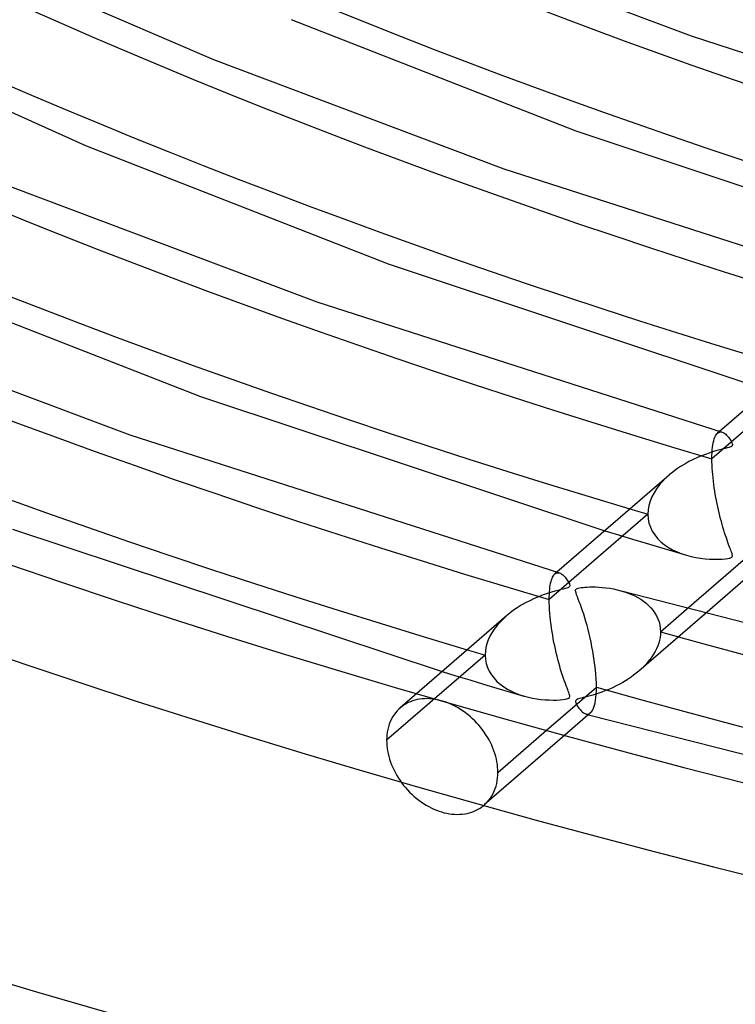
# Model space of a CAD drawing. Header units: millimetres. Extents: x -852 to 852, y -906 to 935.
# Tile 6 of 74: x -284 to -228, y 393 to 469. Entities that reach past the tile are written whole.
import ezdxf

# ---------------------------------------------------------------- set-up
doc = ezdxf.new("R2010")
doc.units = ezdxf.units.MM
doc.layers.add('HIDDEN', color=7, linetype='Continuous')
doc.layers.add('THICK', color=7, linetype='Continuous')

msp = doc.modelspace()

# ---------------------------------------------------------------- linework, layer by layer
at = {"layer": 'HIDDEN'}
for p, q in [((-222.073, 441.838), (-229.746, 435.193)), ((-229.417, 437.06), (-229.361, 437.134)), ((-229.361, 437.134), (-229.301, 437.192)), ((-229.15, 437.323), (-229.307, 437.187)), ((-229.301, 437.192), (-229.246, 437.232)), ((-229.246, 437.232), (-229.188, 437.26)), ((-229.188, 437.26), (-229.129, 437.277)), ((-229.129, 437.277), (-229.068, 437.282)), ((-229.068, 437.282), (-229.006, 437.278)), ((-229.006, 437.278), (-228.942, 437.262)), ((-229.673, 436.274), (-229.642, 436.446)), ((-229.642, 436.446), (-229.606, 436.602)), ((-229.606, 436.602), (-229.565, 436.741)), ((-229.565, 436.741), (-229.519, 436.863)), ((-229.519, 436.863), (-229.47, 436.97)), ((-229.47, 436.97), (-229.417, 437.06)), ((-229.743, 435.435), (-229.735, 435.664)), ((-229.735, 435.664), (-229.72, 435.882)), ((-229.72, 435.882), (-229.699, 436.086)), ((-229.699, 436.086), (-229.673, 436.274)), ((-229.746, 435.193), (-229.743, 435.435)), ((-229.744, 434.956), (-229.746, 435.193)), ((-229.736, 434.713), (-229.744, 434.956)), ((-229.724, 434.465), (-229.736, 434.713)), ((-229.707, 434.213), (-229.724, 434.465)), ((-229.685, 433.958), (-229.707, 434.213)), ((-233.607, 433.409), (-233.844, 433.132)), ((-233.348, 433.674), (-233.607, 433.409)), ((-233.069, 433.929), (-233.348, 433.674)), ((-229.66, 433.701), (-229.685, 433.958)), ((-229.631, 433.443), (-229.66, 433.701)), ((-229.598, 433.185), (-229.631, 433.443)), ((-234.253, 432.538), (-234.418, 432.222)), ((-234.06, 432.842), (-234.253, 432.538)), ((-233.844, 433.132), (-234.06, 432.842)), ((-229.562, 432.929), (-229.598, 433.185)), ((-229.523, 432.675), (-229.562, 432.929)), ((-229.481, 432.423), (-229.523, 432.675)), ((-234.553, 431.894), (-234.653, 431.556)), ((-234.418, 432.222), (-234.553, 431.894)), ((-229.437, 432.175), (-229.481, 432.423)), ((-229.391, 431.931), (-229.437, 432.175)), ((-229.343, 431.69), (-229.391, 431.931)), ((-234.715, 431.213), (-234.737, 430.871)), ((-234.653, 431.556), (-234.715, 431.213)), ((-229.293, 431.452), (-229.343, 431.69)), ((-229.241, 431.217), (-229.293, 431.452)), ((-229.187, 430.984), (-229.241, 431.217)), ((-229.13, 430.752), (-229.187, 430.984)), ((-234.737, 430.871), (-242.41, 424.226)), ((-234.737, 430.871), (-234.715, 430.526)), ((-234.715, 430.526), (-234.649, 430.189)), ((-229.072, 430.524), (-229.13, 430.752)), ((-229.012, 430.298), (-229.072, 430.524)), ((-228.95, 430.075), (-229.012, 430.298)), ((-238.087, 429.584), (-237.011, 429.256)), ((-234.649, 430.189), (-234.54, 429.864)), ((-234.54, 429.864), (-234.39, 429.553)), ((-234.39, 429.553), (-234.202, 429.259)), ((-228.887, 429.856), (-228.95, 430.075)), ((-228.822, 429.64), (-228.887, 429.856)), ((-228.755, 429.427), (-228.822, 429.64)), ((-237.011, 429.256), (-235.939, 428.931)), ((-235.939, 428.931), (-234.874, 428.611)), ((-234.202, 429.259), (-233.979, 428.986)), ((-233.979, 428.986), (-233.724, 428.733)), ((-233.724, 428.733), (-233.442, 428.502)), ((-228.688, 429.221), (-228.755, 429.427)), ((-228.623, 429.027), (-228.688, 429.221)), ((-228.56, 428.846), (-228.623, 429.027)), ((-228.5, 428.68), (-228.56, 428.846)), ((-228.444, 428.526), (-228.5, 428.68)), ((-234.874, 428.611), (-233.816, 428.295)), ((-233.816, 428.295), (-232.767, 427.984)), ((-233.442, 428.502), (-233.134, 428.293)), ((-233.134, 428.293), (-232.805, 428.106)), ((-232.805, 428.106), (-232.456, 427.94)), ((-232.767, 427.984), (-231.727, 427.679)), ((-232.456, 427.94), (-232.092, 427.797)), ((-228.391, 428.386), (-228.444, 428.526)), ((-228.343, 428.259), (-228.391, 428.386)), ((-228.299, 428.144), (-228.343, 428.259)), ((-228.261, 428.043), (-228.299, 428.144)), ((-228.228, 427.953), (-228.261, 428.043)), ((-228.201, 427.876), (-228.228, 427.953)), ((-232.092, 427.797), (-231.716, 427.676)), ((-231.716, 427.676), (-231.36, 427.582)), ((-231.36, 427.582), (-231.002, 427.506)), ((-231.002, 427.506), (-230.641, 427.448)), ((-230.641, 427.448), (-230.281, 427.406)), ((-230.281, 427.406), (-229.923, 427.379)), ((-229.923, 427.379), (-229.57, 427.366)), ((-229.57, 427.366), (-229.235, 427.368)), ((-229.235, 427.368), (-228.938, 427.38)), ((-228.938, 427.38), (-228.688, 427.402)), ((-228.688, 427.402), (-228.504, 427.426)), ((-228.504, 427.426), (-228.384, 427.45)), ((-228.384, 427.45), (-228.306, 427.472)), ((-228.306, 427.472), (-228.249, 427.495)), ((-228.249, 427.495), (-228.206, 427.521)), ((-228.206, 427.521), (-228.176, 427.551)), ((-228.178, 427.806), (-228.201, 427.876)), ((-228.161, 427.74), (-228.178, 427.806)), ((-228.176, 427.551), (-228.158, 427.586)), ((-228.15, 427.68), (-228.161, 427.74)), ((-228.158, 427.586), (-228.149, 427.628)), ((-228.149, 427.628), (-228.15, 427.68)), ((-242.3, 425.504), (-242.268, 425.637)), ((-242.268, 425.637), (-242.233, 425.758)), ((-242.233, 425.758), (-242.195, 425.866)), ((-242.195, 425.866), (-242.154, 425.962)), ((-242.154, 425.962), (-242.11, 426.046)), ((-242.11, 426.046), (-242.063, 426.117)), ((-242.063, 426.117), (-242.015, 426.177)), ((-242.015, 426.177), (-241.964, 426.226)), ((-241.813, 426.357), (-241.97, 426.221)), ((-241.964, 426.226), (-241.909, 426.266)), ((-241.909, 426.266), (-241.851, 426.294)), ((-241.851, 426.294), (-241.792, 426.31)), ((-241.792, 426.31), (-241.731, 426.316)), ((-241.731, 426.316), (-241.669, 426.311)), ((-241.669, 426.311), (-241.606, 426.296)), ((-242.4, 424.647), (-242.389, 424.841)), ((-242.389, 424.841), (-242.373, 425.025)), ((-242.373, 425.025), (-242.353, 425.198)), ((-242.353, 425.198), (-242.328, 425.357)), ((-242.328, 425.357), (-242.3, 425.504)), ((-236.828, 424.917), (-236.543, 424.831)), ((-242.41, 424.226), (-242.407, 424.441)), ((-242.406, 423.969), (-242.41, 424.226)), ((-242.407, 424.441), (-242.4, 424.647)), ((-236.543, 424.831), (-236.269, 424.734)), ((-236.269, 424.734), (-236.005, 424.627)), ((-236.005, 424.627), (-235.753, 424.51)), ((-235.753, 424.51), (-235.512, 424.382)), ((-235.512, 424.382), (-235.284, 424.245)), ((-235.284, 424.245), (-235.068, 424.097)), ((-235.068, 424.097), (-234.862, 423.938)), ((-242.397, 423.703), (-242.406, 423.969)), ((-242.383, 423.43), (-242.397, 423.703)), ((-242.362, 423.152), (-242.383, 423.43)), ((-234.862, 423.938), (-234.67, 423.766)), ((-234.67, 423.766), (-234.491, 423.583)), ((-234.491, 423.583), (-234.328, 423.387)), ((-234.328, 423.387), (-234.181, 423.179)), ((-233.749, 421.726), (-231.721, 423.483)), ((-246.01, 422.709), (-246.26, 422.452)), ((-245.737, 422.959), (-246.01, 422.709)), ((-242.337, 422.87), (-242.362, 423.152)), ((-242.306, 422.584), (-242.337, 422.87)), ((-242.271, 422.297), (-242.306, 422.584)), ((-230.307, 423.093), (-235.424, 418.662)), ((-234.181, 423.179), (-234.054, 422.959)), ((-234.054, 422.959), (-233.947, 422.73)), ((-233.947, 422.73), (-233.862, 422.492)), ((-246.692, 421.92), (-246.871, 421.647)), ((-246.488, 422.189), (-246.692, 421.92)), ((-246.26, 422.452), (-246.488, 422.189)), ((-242.232, 422.01), (-242.271, 422.297)), ((-242.189, 421.726), (-242.232, 422.01)), ((-233.862, 422.492), (-233.8, 422.244)), ((-233.8, 422.244), (-233.762, 421.988)), ((-233.762, 421.988), (-233.749, 421.726)), ((-247.157, 421.083), (-247.261, 420.791)), ((-247.026, 421.368), (-247.157, 421.083)), ((-246.871, 421.647), (-247.026, 421.368)), ((-242.142, 421.444), (-242.189, 421.726)), ((-242.092, 421.165), (-242.142, 421.444)), ((-242.04, 420.89), (-242.092, 421.165)), ((-233.828, 421.06), (-233.889, 420.837)), ((-233.784, 421.283), (-233.828, 421.06)), ((-233.758, 421.505), (-233.784, 421.283)), ((-233.749, 421.726), (-233.758, 421.505)), ((-247.338, 420.495), (-247.384, 420.199)), ((-247.261, 420.791), (-247.338, 420.495)), ((-241.985, 420.62), (-242.04, 420.89)), ((-241.926, 420.351), (-241.985, 420.62)), ((-241.865, 420.084), (-241.926, 420.351)), ((-234.059, 420.397), (-234.167, 420.182)), ((-233.966, 420.615), (-234.059, 420.397)), ((-233.889, 420.837), (-233.966, 420.615)), ((-247.4, 419.904), (-255.068, 413.264)), ((-247.384, 420.199), (-247.4, 419.904)), ((-247.4, 419.904), (-247.379, 419.571)), ((-247.379, 419.571), (-247.318, 419.248)), ((-241.801, 419.82), (-241.865, 420.084)), ((-241.735, 419.558), (-241.801, 419.82)), ((-241.666, 419.3), (-241.735, 419.558)), ((-234.567, 419.563), (-234.725, 419.367)), ((-234.421, 419.764), (-234.567, 419.563)), ((-234.288, 419.971), (-234.421, 419.764)), ((-234.167, 420.182), (-234.288, 419.971)), ((-247.318, 419.248), (-247.219, 418.936)), ((-247.219, 418.936), (-247.082, 418.638)), ((-241.594, 419.045), (-241.666, 419.3)), ((-241.521, 418.793), (-241.594, 419.045)), ((-241.445, 418.547), (-241.521, 418.793)), ((-235.253, 418.814), (-235.446, 418.642)), ((-235.068, 418.992), (-235.253, 418.814)), ((-234.892, 419.176), (-235.068, 418.992)), ((-234.725, 419.367), (-234.892, 419.176)), ((-250.753, 418.615), (-249.676, 418.288)), ((-249.676, 418.288), (-248.604, 417.964)), ((-248.604, 417.964), (-247.538, 417.644)), ((-247.082, 418.638), (-246.911, 418.357)), ((-246.911, 418.357), (-246.709, 418.096)), ((-246.709, 418.096), (-246.481, 417.853)), ((-241.367, 418.305), (-241.445, 418.547)), ((-241.291, 418.078), (-241.367, 418.305)), ((-241.218, 417.869), (-241.291, 418.078)), ((-236.254, 418.037), (-236.469, 417.9)), ((-236.045, 418.179), (-236.254, 418.037)), ((-235.839, 418.327), (-236.045, 418.179)), ((-235.64, 418.482), (-235.839, 418.327)), ((-235.446, 418.642), (-235.64, 418.482)), ((-247.538, 417.644), (-246.48, 417.329)), ((-246.481, 417.853), (-246.227, 417.63)), ((-246.48, 417.329), (-245.43, 417.018)), ((-246.227, 417.63), (-245.952, 417.427)), ((-245.952, 417.427), (-245.659, 417.244)), ((-245.659, 417.244), (-245.349, 417.08)), ((-241.149, 417.677), (-241.218, 417.869)), ((-241.085, 417.503), (-241.149, 417.677)), ((-241.026, 417.347), (-241.085, 417.503)), ((-240.973, 417.208), (-241.026, 417.347)), ((-240.927, 417.086), (-240.973, 417.208)), ((-237.838, 417.204), (-238.075, 417.108)), ((-237.602, 417.306), (-237.838, 417.204)), ((-237.369, 417.413), (-237.602, 417.306)), ((-237.139, 417.526), (-237.369, 417.413)), ((-236.912, 417.645), (-237.139, 417.526)), ((-236.689, 417.77), (-236.912, 417.645)), ((-236.469, 417.9), (-236.689, 417.77)), ((-252.718, 416.913), (-254.016, 415.789)), ((-252.692, 416.435), (-252.875, 416.391)), ((-252.504, 416.47), (-252.692, 416.435)), ((-252.311, 416.494), (-252.504, 416.47)), ((-252.115, 416.507), (-252.311, 416.494)), ((-251.917, 416.51), (-252.115, 416.507)), ((-251.716, 416.503), (-251.917, 416.51)), ((-251.514, 416.486), (-251.716, 416.503)), ((-251.312, 416.459), (-251.514, 416.486)), ((-251.11, 416.422), (-251.312, 416.459)), ((-250.911, 416.376), (-251.11, 416.422)), ((-245.43, 417.018), (-244.389, 416.712)), ((-245.349, 417.08), (-245.025, 416.934)), ((-245.025, 416.934), (-244.69, 416.808)), ((-244.69, 416.808), (-244.346, 416.7)), ((-244.346, 416.7), (-244.024, 416.616)), ((-244.024, 416.616), (-243.701, 416.547)), ((-243.701, 416.547), (-243.376, 416.492)), ((-243.376, 416.492), (-243.052, 416.45)), ((-243.052, 416.45), (-242.729, 416.421)), ((-242.729, 416.421), (-242.411, 416.405)), ((-242.411, 416.405), (-242.099, 416.399)), ((-242.099, 416.399), (-241.812, 416.404)), ((-241.812, 416.404), (-241.559, 416.417)), ((-241.559, 416.417), (-241.343, 416.436)), ((-241.343, 416.436), (-241.174, 416.459)), ((-241.174, 416.459), (-241.047, 416.484)), ((-241.047, 416.484), (-240.955, 416.511)), ((-240.955, 416.511), (-240.889, 416.541)), ((-240.888, 416.982), (-240.927, 417.086)), ((-240.889, 416.541), (-240.846, 416.577)), ((-240.857, 416.893), (-240.888, 416.982)), ((-240.832, 416.811), (-240.857, 416.893)), ((-240.846, 416.577), (-240.821, 416.619)), ((-240.816, 416.735), (-240.832, 416.811)), ((-240.821, 416.619), (-240.811, 416.67)), ((-240.811, 416.67), (-240.816, 416.735)), ((-240.279, 416.428), (-240.323, 416.395)), ((-240.214, 416.46), (-240.279, 416.428)), ((-240.126, 416.491), (-240.214, 416.46)), ((-240.019, 416.523), (-240.126, 416.491)), ((-239.9, 416.554), (-240.019, 416.523)), ((-239.764, 416.588), (-239.9, 416.554)), ((-239.606, 416.628), (-239.764, 416.588)), ((-239.428, 416.674), (-239.606, 416.628)), ((-239.232, 416.727), (-239.428, 416.674)), ((-239.02, 416.787), (-239.232, 416.727)), ((-238.793, 416.856), (-239.02, 416.787)), ((-238.555, 416.934), (-238.793, 416.856)), ((-238.315, 417.018), (-238.555, 416.934)), ((-238.075, 417.108), (-238.315, 417.018)), ((-254.113, 415.7), (-254.249, 415.562)), ((-253.971, 415.827), (-254.113, 415.7)), ((-253.836, 415.932), (-253.971, 415.827)), ((-253.695, 416.029), (-253.836, 415.932)), ((-253.545, 416.118), (-253.695, 416.029)), ((-253.388, 416.2), (-253.545, 416.118)), ((-253.224, 416.273), (-253.388, 416.2)), ((-253.053, 416.337), (-253.224, 416.273)), ((-252.875, 416.391), (-253.053, 416.337)), ((-250.713, 416.322), (-250.911, 416.376)), ((-250.514, 416.259), (-250.713, 416.322)), ((-250.313, 416.185), (-250.514, 416.259)), ((-250.111, 416.102), (-250.313, 416.185)), ((-249.909, 416.008), (-250.111, 416.102)), ((-249.707, 415.905), (-249.909, 416.008)), ((-249.506, 415.793), (-249.707, 415.905)), ((-249.308, 415.671), (-249.506, 415.793)), ((-249.112, 415.541), (-249.308, 415.671)), ((-240.35, 416.358), (-240.363, 416.314)), ((-240.363, 416.314), (-240.362, 416.262)), ((-240.362, 416.262), (-240.348, 416.201)), ((-240.323, 416.395), (-240.35, 416.358)), ((-240.348, 416.201), (-240.321, 416.13)), ((-240.321, 416.13), (-240.282, 416.049)), ((-240.282, 416.049), (-240.23, 415.957)), ((-240.23, 415.957), (-240.168, 415.858)), ((-240.168, 415.858), (-240.095, 415.757)), ((-240.095, 415.757), (-240.015, 415.657)), ((-240.015, 415.657), (-239.927, 415.563)), ((-254.7, 414.906), (-254.787, 414.72)), ((-254.602, 415.084), (-254.7, 414.906)), ((-254.494, 415.254), (-254.602, 415.084)), ((-254.376, 415.413), (-254.494, 415.254)), ((-254.249, 415.562), (-254.376, 415.413)), ((-248.92, 415.403), (-249.112, 415.541)), ((-248.733, 415.257), (-248.92, 415.403)), ((-248.551, 415.104), (-248.733, 415.257)), ((-248.374, 414.944), (-248.551, 415.104)), ((-248.205, 414.779), (-248.374, 414.944)), ((-239.927, 415.563), (-239.835, 415.477)), ((-239.835, 415.477), (-239.742, 415.407)), ((-239.742, 415.407), (-239.652, 415.354)), ((-239.652, 415.354), (-239.565, 415.319)), ((-239.565, 415.319), (-239.497, 415.304)), ((-239.557, 415.317), (-239.523, 415.308)), ((-239.523, 415.308), (-239.489, 415.298)), ((-239.497, 415.304), (-239.431, 415.3)), ((-239.489, 415.298), (-239.455, 415.288)), ((-239.455, 415.288), (-239.421, 415.278)), ((-239.431, 415.3), (-239.367, 415.308)), ((-239.421, 415.278), (-239.387, 415.269)), ((-239.387, 415.269), (-239.352, 415.259)), ((-239.367, 415.308), (-239.306, 415.327)), ((-239.306, 415.327), (-239.247, 415.358)), ((-239.247, 415.358), (-239.19, 415.4)), ((-254.977, 414.119), (-255.017, 413.909)), ((-254.925, 414.325), (-254.977, 414.119)), ((-254.862, 414.526), (-254.925, 414.325)), ((-254.787, 414.72), (-254.862, 414.526)), ((-248.042, 414.609), (-248.205, 414.779)), ((-247.886, 414.435), (-248.042, 414.609)), ((-247.739, 414.259), (-247.886, 414.435)), ((-247.6, 414.079), (-247.739, 414.259)), ((-255.062, 413.48), (-255.068, 413.264)), ((-255.046, 413.695), (-255.062, 413.48)), ((-255.017, 413.909), (-255.046, 413.695)), ((-247.465, 413.892), (-247.6, 414.079)), ((-241.204, 413.655), (-247.47, 408.23)), ((-247.336, 413.7), (-247.465, 413.892)), ((-247.213, 413.501), (-247.336, 413.7)), ((-247.097, 413.298), (-247.213, 413.501)), ((-246.407, 410.764), (-242.619, 414.045)), ((-255.068, 413.264), (-255.063, 413.064)), ((-255.063, 413.064), (-255.049, 412.86)), ((-255.049, 412.86), (-255.026, 412.651)), ((-255.026, 412.651), (-254.993, 412.439)), ((-246.989, 413.09), (-247.097, 413.298)), ((-246.889, 412.879), (-246.989, 413.09)), ((-246.798, 412.666), (-246.889, 412.879)), ((-246.715, 412.45), (-246.798, 412.666)), ((-254.993, 412.439), (-254.95, 412.225)), ((-254.95, 412.225), (-254.897, 412.008)), ((-254.897, 412.008), (-254.835, 411.791)), ((-246.643, 412.234), (-246.715, 412.45)), ((-246.58, 412.017), (-246.643, 412.234)), ((-246.526, 411.802), (-246.58, 412.017)), ((-254.835, 411.791), (-254.763, 411.574)), ((-254.763, 411.574), (-254.682, 411.358)), ((-254.682, 411.358), (-254.591, 411.144)), ((-254.591, 411.144), (-254.492, 410.932)), ((-246.483, 411.588), (-246.526, 411.802)), ((-246.45, 411.376), (-246.483, 411.588)), ((-246.426, 411.167), (-246.45, 411.376)), ((-246.412, 410.963), (-246.426, 411.167)), ((-254.492, 410.932), (-254.385, 410.723)), ((-254.385, 410.723), (-254.27, 410.519)), ((-254.27, 410.519), (-254.149, 410.32)), ((-254.149, 410.32), (-254.021, 410.126)), ((-246.458, 410.118), (-246.43, 410.332)), ((-246.43, 410.332), (-246.413, 410.548)), ((-246.413, 410.548), (-246.407, 410.764)), ((-246.407, 410.764), (-246.412, 410.963)), ((-254.021, 410.126), (-253.887, 409.938)), ((-253.887, 409.938), (-253.749, 409.758)), ((-253.749, 409.758), (-253.603, 409.58)), ((-253.603, 409.58), (-253.449, 409.405)), ((-246.616, 409.5), (-246.551, 409.701)), ((-246.551, 409.701), (-246.499, 409.907)), ((-246.499, 409.907), (-246.458, 410.118)), ((-253.449, 409.405), (-253.287, 409.234)), ((-253.287, 409.234), (-253.118, 409.068)), ((-253.118, 409.068), (-252.943, 408.908)), ((-252.943, 408.908), (-252.762, 408.754)), ((-252.762, 408.754), (-252.575, 408.607)), ((-247.106, 408.608), (-246.987, 408.768)), ((-246.987, 408.768), (-246.878, 408.939)), ((-246.878, 408.939), (-246.779, 409.118)), ((-246.779, 409.118), (-246.692, 409.305)), ((-246.692, 409.305), (-246.616, 409.5)), ((-252.575, 408.607), (-252.384, 408.468)), ((-252.384, 408.468), (-252.19, 408.337)), ((-252.19, 408.337), (-251.992, 408.215)), ((-251.992, 408.215), (-251.792, 408.102)), ((-251.792, 408.102), (-251.59, 407.998)), ((-251.59, 407.998), (-251.388, 407.905)), ((-247.944, 407.897), (-247.794, 407.987)), ((-247.794, 407.987), (-247.652, 408.084)), ((-247.652, 408.084), (-247.515, 408.191)), ((-247.515, 408.191), (-247.371, 408.319)), ((-247.371, 408.319), (-247.235, 408.458)), ((-247.235, 408.458), (-247.106, 408.608)), ((-251.388, 407.905), (-251.186, 407.821)), ((-251.186, 407.821), (-250.986, 407.747)), ((-250.986, 407.747), (-250.787, 407.684)), ((-250.787, 407.684), (-250.589, 407.629)), ((-250.589, 407.629), (-250.389, 407.584)), ((-250.389, 407.584), (-250.188, 407.547)), ((-250.188, 407.547), (-249.985, 407.52)), ((-249.985, 407.52), (-249.783, 407.504)), ((-249.783, 407.504), (-249.582, 407.497)), ((-249.582, 407.497), (-249.382, 407.501)), ((-249.382, 407.501), (-249.185, 407.515)), ((-249.185, 407.515), (-248.992, 407.54)), ((-248.992, 407.54), (-248.803, 407.575)), ((-248.803, 407.575), (-248.619, 407.62)), ((-248.619, 407.62), (-248.44, 407.675)), ((-248.44, 407.675), (-248.268, 407.74)), ((-248.268, 407.74), (-248.102, 407.814)), ((-248.102, 407.814), (-247.944, 407.897))]:
    msp.add_line(p, q, dxfattribs=at)
for centre, major_axis, start_param, end_param in [((0, 629.167), (-506.5, 0), 0, 2.617994), ((0, 629.159), (-450.86, 0), 0.021562, 1.036107), ((0, 629.159), (-425.535, 0), 0.022222, 1.035447), ((0, 629.159), (-400.21, 0), 0.022966, 1.034704), ((0, 629.159), (-374.885, 0), 0.02381, 1.03386), ((0, 629.159), (-476.185, 0), 0.020972, 1.036697), ((0, 629.159), (460.84, 0), -2.108748, -2.105245), ((0, 629.159), (-476.185, 0), 1.057698, 2.073423), ((0, 629.159), (486.165, 0), -2.108001, -2.10468)]:
    msp.add_ellipse(centre, major_axis=major_axis, ratio=0.5, start_param=start_param, end_param=end_param, dxfattribs=at)
at = {"layer": 'THICK'}
for p, q in [((-252.632, 476.134), (-231.371, 468.121)), ((-289.526, 475.33), (-268.537, 466.28)), ((-300.319, 469.378), (-278.516, 459.595)), ((-262.492, 469.402), (-240.33, 460.728)), ((-231.371, 468.121), (-203.627, 459.198)), ((-268.537, 466.28), (-245.935, 457.762)), ((-240.33, 460.728), (-212.755, 451.522)), ((-278.516, 459.595), (-254.949, 450.387)), ((-245.935, 457.762), (-216.287, 448.231)), ((-284.442, 456.426), (-260.499, 447.403)), ((-254.949, 450.387), (-225.421, 440.553)), ((-294.543, 449.789), (-269.57, 440.047)), ((-260.499, 447.403), (-228.952, 437.265)), ((-300.347, 446.572), (-275.063, 437.044)), ((-220.411, 444.892), (-229.15, 437.323)), ((-269.57, 440.047), (-238.087, 429.584)), ((-228.942, 437.262), (-228.875, 437.236)), ((-228.875, 437.236), (-228.807, 437.2)), ((-228.807, 437.2), (-228.739, 437.153)), ((-228.739, 437.153), (-228.669, 437.097)), ((-275.063, 437.044), (-241.614, 426.299)), ((-228.669, 437.097), (-228.599, 437.031)), ((-228.599, 437.031), (-228.528, 436.956)), ((-228.528, 436.956), (-228.458, 436.873)), ((-228.458, 436.873), (-228.391, 436.785)), ((-228.391, 436.785), (-228.329, 436.695)), ((-228.329, 436.695), (-228.275, 436.606)), ((-228.275, 436.606), (-228.228, 436.522)), ((-228.228, 436.522), (-228.191, 436.443)), ((-228.191, 436.443), (-228.165, 436.373)), ((-228.165, 436.373), (-228.151, 436.313)), ((-229.967, 435.638), (-230.253, 435.537)), ((-229.699, 435.725), (-229.967, 435.638)), ((-229.453, 435.799), (-229.699, 435.725)), ((-229.23, 435.862), (-229.453, 435.799)), ((-229.035, 435.914), (-229.23, 435.862)), ((-228.863, 435.957), (-229.035, 435.914)), ((-228.704, 435.997), (-228.863, 435.957)), ((-228.56, 436.033), (-228.704, 435.997)), ((-228.437, 436.067), (-228.56, 436.033)), ((-228.34, 436.098), (-228.437, 436.067)), ((-228.268, 436.127), (-228.34, 436.098)), ((-228.216, 436.156), (-228.268, 436.127)), ((-228.181, 436.188), (-228.216, 436.156)), ((-228.159, 436.223), (-228.181, 436.188)), ((-228.149, 436.264), (-228.159, 436.223)), ((-228.151, 436.313), (-228.149, 436.264)), ((-231.531, 434.969), (-231.867, 434.782)), ((-231.197, 435.138), (-231.531, 434.969)), ((-230.87, 435.288), (-231.197, 435.138)), ((-230.555, 435.421), (-230.87, 435.288)), ((-230.253, 435.537), (-230.555, 435.421)), ((-232.793, 434.157), (-233.069, 433.929)), ((-232.5, 434.375), (-232.793, 434.157)), ((-232.191, 434.583), (-232.5, 434.375)), ((-231.867, 434.782), (-232.191, 434.583)), ((-233.074, 433.925), (-241.813, 426.357)), ((-284.194, 429.708), (-250.753, 418.615)), ((-231.721, 423.483), (-226.076, 428.371)), ((-241.606, 426.296), (-241.546, 426.274)), ((-241.546, 426.274), (-241.486, 426.243)), ((-241.486, 426.243), (-241.425, 426.204)), ((-241.425, 426.204), (-241.363, 426.158)), ((-241.363, 426.158), (-241.301, 426.104)), ((-241.301, 426.104), (-241.239, 426.043)), ((-241.239, 426.043), (-241.177, 425.975)), ((-241.177, 425.975), (-241.115, 425.9)), ((-241.115, 425.9), (-241.056, 425.822)), ((-241.056, 425.822), (-241.002, 425.744)), ((-241.002, 425.744), (-240.952, 425.666)), ((-240.952, 425.666), (-240.909, 425.591)), ((-226.527, 426.366), (-230.307, 423.093)), ((-241.963, 424.876), (-242.244, 424.795)), ((-241.714, 424.943), (-241.963, 424.876)), ((-241.499, 424.998), (-241.714, 424.943)), ((-241.321, 425.042), (-241.499, 424.998)), ((-241.176, 425.08), (-241.321, 425.042)), ((-241.06, 425.113), (-241.176, 425.08)), ((-240.97, 425.144), (-241.06, 425.113)), ((-240.905, 425.175), (-240.97, 425.144)), ((-240.909, 425.591), (-240.873, 425.52)), ((-240.858, 425.207), (-240.905, 425.175)), ((-240.873, 425.52), (-240.845, 425.456)), ((-240.828, 425.245), (-240.858, 425.207)), ((-240.845, 425.456), (-240.824, 425.397)), ((-240.813, 425.289), (-240.828, 425.245)), ((-240.824, 425.397), (-240.813, 425.341)), ((-240.813, 425.341), (-240.813, 425.289)), ((-240.364, 424.918), (-240.358, 424.977)), ((-240.353, 424.841), (-240.364, 424.918)), ((-240.358, 424.977), (-240.335, 425.023)), ((-240.325, 424.739), (-240.353, 424.841)), ((-240.335, 425.023), (-240.295, 425.06)), ((-240.295, 425.06), (-240.237, 425.091)), ((-240.237, 425.091), (-240.156, 425.117)), ((-240.156, 425.117), (-240.049, 425.141)), ((-240.049, 425.141), (-239.921, 425.161)), ((-239.921, 425.161), (-239.782, 425.177)), ((-239.782, 425.177), (-239.632, 425.19)), ((-239.632, 425.19), (-239.458, 425.201)), ((-239.458, 425.201), (-239.261, 425.208)), ((-239.261, 425.208), (-239.042, 425.21)), ((-239.042, 425.21), (-238.804, 425.207)), ((-238.804, 425.207), (-238.549, 425.196)), ((-238.549, 425.196), (-238.278, 425.176)), ((-238.278, 425.176), (-237.995, 425.146)), ((-237.995, 425.146), (-237.7, 425.105)), ((-237.7, 425.105), (-237.401, 425.052)), ((-237.401, 425.052), (-237.111, 424.99)), ((-237.111, 424.99), (-236.828, 424.917)), ((-236.796, 424.908), (-201.14, 415.721)), ((-243.932, 424.136), (-244.265, 423.964)), ((-243.589, 424.297), (-243.932, 424.136)), ((-243.235, 424.448), (-243.589, 424.297)), ((-242.884, 424.583), (-243.235, 424.448)), ((-242.552, 424.698), (-242.884, 424.583)), ((-242.244, 424.795), (-242.552, 424.698)), ((-240.279, 424.608), (-240.325, 424.739)), ((-240.22, 424.45), (-240.279, 424.608)), ((-240.148, 424.265), (-240.22, 424.45)), ((-240.069, 424.055), (-240.148, 424.265)), ((-245.19, 423.389), (-245.471, 423.178)), ((-244.895, 423.59), (-245.19, 423.389)), ((-244.586, 423.782), (-244.895, 423.59)), ((-244.265, 423.964), (-244.586, 423.782)), ((-239.986, 423.831), (-240.069, 424.055)), ((-239.902, 423.593), (-239.986, 423.831)), ((-239.816, 423.342), (-239.902, 423.593)), ((-239.729, 423.078), (-239.816, 423.342)), ((-245.737, 422.959), (-252.718, 416.913)), ((-245.471, 423.178), (-245.737, 422.959)), ((-239.642, 422.801), (-239.729, 423.078)), ((-239.556, 422.51), (-239.642, 422.801)), ((-239.47, 422.207), (-239.556, 422.51)), ((-239.386, 421.893), (-239.47, 422.207)), ((-239.305, 421.569), (-239.386, 421.893)), ((-239.227, 421.236), (-239.305, 421.569)), ((-239.153, 420.896), (-239.227, 421.236)), ((-239.082, 420.549), (-239.153, 420.896)), ((-239.017, 420.196), (-239.082, 420.549)), ((-238.956, 419.838), (-239.017, 420.196)), ((-238.902, 419.479), (-238.956, 419.838)), ((-238.854, 419.118), (-238.902, 419.479)), ((-238.814, 418.759), (-238.854, 419.118)), ((-238.782, 418.404), (-238.814, 418.759)), ((-238.759, 418.059), (-238.782, 418.404)), ((-238.744, 417.725), (-238.759, 418.059)), ((-242.619, 414.045), (-238.74, 417.404)), ((-238.74, 417.404), (-238.744, 417.725)), ((-238.744, 417.119), (-238.74, 417.404)), ((-238.806, 416.379), (-238.777, 416.605)), ((-238.777, 416.605), (-238.756, 416.852)), ((-238.756, 416.852), (-238.744, 417.119)), ((-239.049, 415.575), (-238.987, 415.695)), ((-238.987, 415.695), (-238.932, 415.835)), ((-238.932, 415.835), (-238.883, 415.995)), ((-238.883, 415.995), (-238.841, 416.176)), ((-238.841, 416.176), (-238.806, 416.379)), ((-239.19, 415.4), (-241.204, 413.655)), ((-239.352, 415.259), (-199.878, 405.193)), ((-239.19, 415.4), (-239.116, 415.477)), ((-239.116, 415.477), (-239.049, 415.575))]:
    msp.add_line(p, q, dxfattribs=at)
for centre, major_axis, start_param, end_param in [((0, 633.498), (556.5, 0), -3.141592, -0.523599), ((0, 633.498), (-501.5, 0), 0, 2.617994), ((0, 629.167), (-556.5, 0), 0, 2.617994), ((0, 629.159), (460.84, 0), -3.120271, -2.108748), ((0, 629.159), (435.515, 0), -3.11964, -2.109583), ((0, 629.159), (410.19, 0), -3.118931, -2.110521), ((0, 629.159), (384.865, 0), -3.118129, -2.111582), ((0, 629.159), (486.165, 0), -3.120836, -2.108001), ((0, 629.159), (486.165, 0), -2.08411, -1.067954)]:
    msp.add_ellipse(centre, major_axis=major_axis, ratio=0.5, start_param=start_param, end_param=end_param, dxfattribs=at)

doc.saveas('drawing.dxf')
